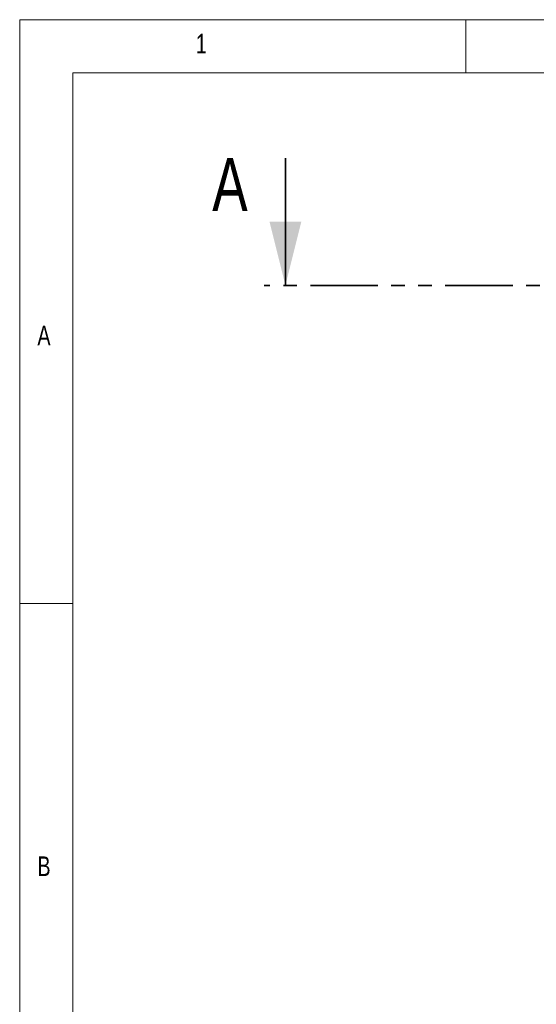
# Model space of a CAD drawing. Header units: millimetres. Extents: x 5 to 589, y 5 to 415.
# Tile 31 of 104: x 5 to 54, y 322 to 415. Entities that reach past the tile are written whole.
import ezdxf

# ---------------------------------------------------------------- set-up
doc = ezdxf.new("R2010")
doc.units = ezdxf.units.MM
doc.linetypes.add('PHANTOM', pattern=[12.7, 6.35, -1.27, 1.27, -1.27, 1.27, -1.27])
doc.layers.add('NOTES', color=6, linetype='Continuous')
doc.styles.add('SLDTEXTSTYLE0', font='TXT', dxfattribs={"width": 0.75})

msp = doc.modelspace()

# ---------------------------------------------------------------- linework, layer by layer
at = {"color": 7, "linetype": 'Continuous', "lineweight": 18}
for p, q in [((589, 415), (5, 415)), ((5, 415), (5, 5)), ((47, 410), (47, 415)), ((584, 410), (10, 410)), ((10, 410), (10, 10)), ((10, 360), (5, 360))]:
    msp.add_line(p, q, dxfattribs=at)
at = {"color": 7, "linetype": 'Continuous', "lineweight": 35}
msp.add_line((30.0199, 401.9649), (30.0199, 389.9649), dxfattribs=at)
at = {"color": 7, "linetype": 'PHANTOM', "lineweight": 35}
msp.add_line((305.42025, 389.9649), (28.0199, 389.9649), dxfattribs=at)
at = {"color": 7, "linetype": 'Continuous', "lineweight": 35}
msp.add_solid([(30.0199, 389.9649), (31.5199, 395.9649), (28.5199, 395.9649)], dxfattribs=at)

# ---------------------------------------------------------------- texts
at = {"color": 7, "linetype": 'Continuous', "insert": (23.12455, 401.9649), "char_height": 5, "attachment_point": 1, "style": 'SLDTEXTSTYLE0'}
msp.add_mtext('A', dxfattribs=at)
at = {"layer": 'NOTES', "color": 211, "char_height": 1.85208, "attachment_point": 1, "style": 'SLDTEXTSTYLE0'}
for s, insert in [('1', (21.58334, 413.66802)), ('A', (6.66667, 386.16802)), ('B', (6.66667, 336.16802))]:
    msp.add_mtext(s, dxfattribs=dict(at, insert=insert))

doc.saveas('drawing.dxf')
